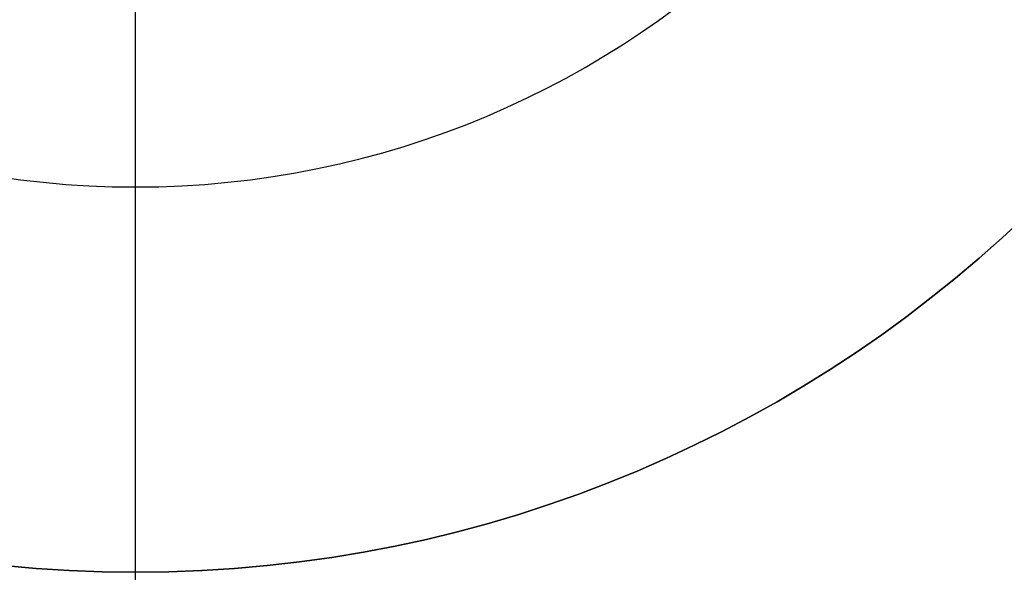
# Model space of a CAD drawing. Header units: millimetres. Extents: x 3074 to 3793, y -15 to 40.
# Tile 4 of 256: x 3081.35 to 3083.26, y 9.93 to 11.01. Entities that reach past the tile are written whole.
import ezdxf

# ---------------------------------------------------------------- set-up
doc = ezdxf.new("R2010")
doc.units = ezdxf.units.MM
doc.layers.add('Capa 01', color=7, linetype='Continuous')
doc.layers.add('Layer 01', color=7, linetype='Continuous')

msp = doc.modelspace()

# ---------------------------------------------------------------- linework, layer by layer
at = {"layer": 'Capa 01'}
for p, q in [((3081.5792, 9.9333, 1249.3303), (3081.5792, 14.9333, 1249.3303)), ((3081.5792, 4.4031, 1259.3303), (3081.5792, 10.6812, 1259.3303)), ((3081.5792, 9.9333, 1257.3303), (3081.5792, 9.9333, 1249.3303))]:
    msp.add_line(p, q, dxfattribs=at)
at = {"layer": 'Capa 01', "extrusion": (0, 0, -1)}
for centre, radius in [((-3081.5792, 12.4333, -1259.3303), 8.0302), ((-3081.5792, 12.4333, -1282.9218), 7.7382), ((-3081.5792, 12.4333, -1259.3303), 6), ((-3081.5792, 12.4333, -1257.3303), 6), ((-3081.5792, 12.4333, -1258.3303), 6), ((-3081.5792, 12.4333, -1253.3303), 2.5)]:
    msp.add_arc(centre, radius, 180, 0, dxfattribs=at)
at = {"layer": 'Capa 01'}
for centre, radius, end in [((3081.5792, 12.4333, 1282.9218), 8.0302, 0), ((3081.5792, 12.4333, 1271.1261), 8.0302, 360), ((3081.5792, 12.4333, 1259.4578), 7.7382, 0), ((3081.5792, 12.4333, 1271.1898), 7.7382, 360), ((3081.5792, 12.4333, 1257.3303), 2.5, 0), ((3081.5792, 12.4333, 1249.3303), 2.5, 0), ((3081.5792, 12.4333, 1259.3303), 1.752, 0)]:
    msp.add_arc(centre, radius, 180, end, dxfattribs=at)
at = {"layer": 'Layer 01'}
msp.add_open_spline([(3073.8409, 12.4333, 1282.9218), (3073.8409, 11.4171, 1282.9218), (3074.0411, 10.4108, 1282.9218), (3074.8189, 8.5332, 1282.9218), (3075.3889, 7.6801, 1282.9218), (3076.826, 6.243, 1282.9218), (3077.679, 5.673, 1282.9218), (3079.5567, 4.8952, 1282.9218), (3080.563, 4.6951, 1282.9218), (3082.5953, 4.6951, 1282.9218), (3083.6016, 4.8952, 1282.9218), (3085.4793, 5.673, 1282.9218), (3086.3323, 6.243, 1282.9218), (3087.7694, 7.6801, 1282.9218), (3088.3394, 8.5332, 1282.9218), (3089.1172, 10.4108, 1282.9218), (3089.3174, 11.4171, 1282.9218), (3089.3174, 13.4495, 1282.9218), (3089.1172, 14.4557, 1282.9218), (3088.3394, 16.3334, 1282.9218), (3087.7694, 17.1865, 1282.9218), (3086.3323, 18.6236, 1282.9218), (3085.4793, 19.1936, 1282.9218), (3083.6016, 19.9713, 1282.9218), (3082.5953, 20.1715, 1282.9218), (3080.563, 20.1715, 1282.9218), (3079.5567, 19.9713, 1282.9218), (3077.679, 19.1936, 1282.9218), (3076.826, 18.6236, 1282.9218), (3075.3889, 17.1865, 1282.9218), (3074.8189, 16.3334, 1282.9218), (3074.0411, 14.4557, 1282.9218), (3073.8409, 13.4495, 1282.9218), (3073.8409, 12.4333, 1282.9218)], degree=3, knots=[-24.310286, -24.310286, -24.310286, -24.310286, -21.2715, -21.2715, -18.232714, -18.232714, -15.193929, -15.193929, -12.155143, -12.155143, -9.116357, -9.116357, -6.077571, -6.077571, -3.038786, -3.038786, 0, 0, 3.038786, 3.038786, 6.077571, 6.077571, 9.116357, 9.116357, 12.155143, 12.155143, 15.193929, 15.193929, 18.232714, 18.232714, 21.2715, 21.2715, 24.310286, 24.310286, 24.310286, 24.310286], dxfattribs=at)
msp.add_open_spline([(3081.5792, 4.6951, 1282.9218), (3081.5792, 9.8539, 1282.9218), (3081.5792, 15.0127, 1282.9218), (3081.5792, 20.1715, 1282.9218)], degree=3, dxfattribs=at)

doc.saveas('drawing.dxf')
